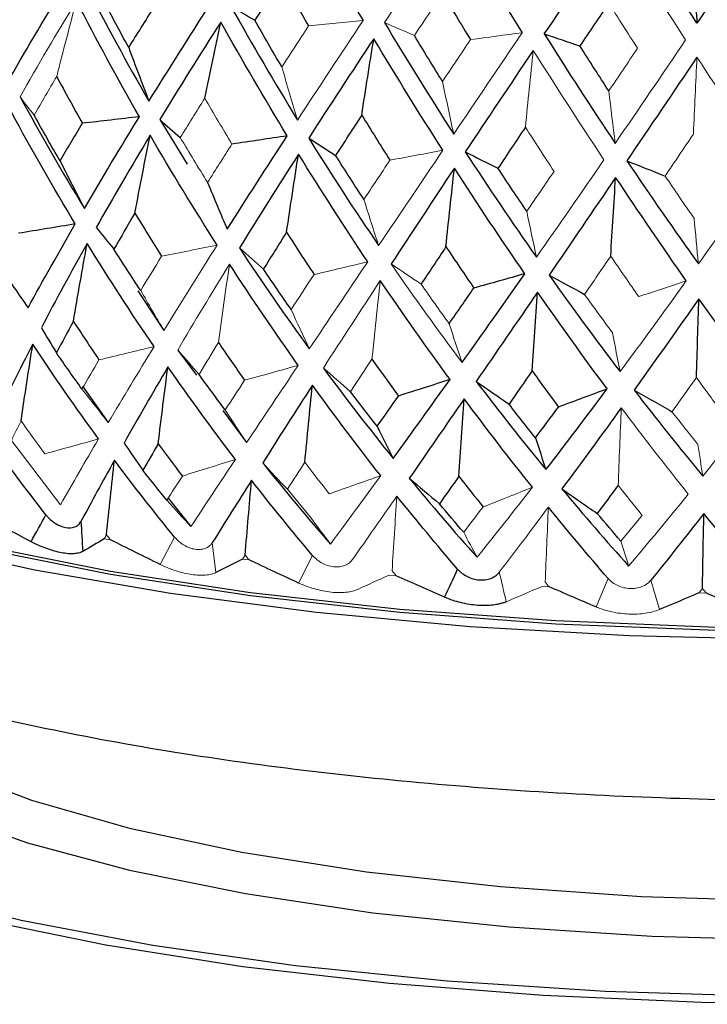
# Model space of a CAD drawing. Header units: millimetres. Extents: x -204 to 47, y -6 to 339.
# Tile 4 of 13: x -13 to -2, y 121 to 136. Entities that reach past the tile are written whole.
import ezdxf

# ---------------------------------------------------------------- set-up
doc = ezdxf.new("R2010")
doc.units = ezdxf.units.MM

msp = doc.modelspace()

# ---------------------------------------------------------------- linework, layer by layer
at = {"color": 7, "linetype": 'Continuous', "lineweight": 25}
for p, q in [((-10.569, 134.623), (-10.139, 133.926)), ((-10.909, 131.943), (-10.502, 131.325)), ((-10.286, 131.018), (-9.993, 130.624)), ((-11.776, 130.455), (-11.373, 129.886)), ((-9.581, 130.07), (-9.208, 129.57)), ((-10.436, 128.702), (-10.079, 128.258))]:
    msp.add_line(p, q, dxfattribs=at)
at = {"color": 144, "linetype": 'Continuous', "lineweight": 18}
for p, q in [((-12.889, 129.605), (-12.121, 128.599)), ((-11.436, 128.065), (-11.337, 128.049)), ((-10.335, 128.091), (-10.562, 127.664)), ((-9.688, 127.537), (-9.745, 128.005)), ((-9.272, 127.747), (-9.167, 127.734)), ((-8.178, 127.806), (-8.395, 127.373)), ((-6.978, 127.497), (-6.867, 127.487)), ((-3.551, 127.445), (-3.739, 126.999)), ((-2.748, 126.958), (-2.882, 127.417)), ((-4.586, 127.32), (-4.471, 127.313)), ((-2.13, 127.217), (-2.013, 127.214))]:
    msp.add_line(p, q, dxfattribs=at)
at = {"color": 7, "linetype": 'Continuous', "lineweight": 25, "flags": 128}
for points in [[(-0.675, 126.486), (-3.216, 126.548), (-5.708, 126.69), (-8.114, 126.911), (-10.397, 127.207), (-12.523, 127.572), (-14.458, 128.003), (-16.175, 128.492), (-17.646, 129.032), (-18.849, 129.615), (-19.767, 130.231), (-20.386, 130.872), (-20.695, 131.528), (-20.729, 131.757)], [(19.8, 130.75), (19.46, 130.4), (18.605, 129.78), (17.456, 129.193), (16.032, 128.647), (14.356, 128.152), (12.452, 127.716), (10.353, 127.345), (8.09, 127.044), (5.7, 126.82), (3.219, 126.674), (0.688, 126.611), (-1.854, 126.63), (-4.367, 126.731), (-6.81, 126.913), (-9.147, 127.173), (-11.339, 127.507), (-13.353, 127.909), (-15.155, 128.373), (-16.719, 128.892), (-18.019, 129.457), (-19.035, 130.061), (-19.751, 130.692), (-19.842, 130.803)], [(19.096, 130.153), (18.605, 129.828), (17.456, 129.241), (16.032, 128.696), (14.356, 128.201), (12.452, 127.764), (10.353, 127.393), (8.09, 127.093), (5.7, 126.868), (3.219, 126.723), (0.688, 126.659), (-1.854, 126.678), (-4.367, 126.779), (-6.81, 126.961), (-9.147, 127.221), (-11.339, 127.555), (-13.353, 127.957), (-15.155, 128.421), (-16.719, 128.94), (-18.019, 129.506), (-18.532, 129.785)], [(-19.172, 127.433), (-19.678, 126.821), (-19.895, 126.163), (-19.786, 125.504), (-19.353, 124.854), (-18.601, 124.223), (-17.544, 123.622), (-16.199, 123.062), (-14.588, 122.55), (-12.737, 122.096), (-10.677, 121.707), (-8.442, 121.389), (-6.068, 121.148), (-3.595, 120.988), (-1.063, 120.91)], [(0.419, 120.781), (-2.091, 120.809), (-4.567, 120.917), (-6.971, 121.105), (-9.266, 121.369), (-11.414, 121.706), (-13.383, 122.11), (-15.14, 122.574), (-16.658, 123.092), (-17.914, 123.655), (-18.888, 124.254), (-19.563, 124.88), (-19.93, 125.524), (-19.982, 126.173), (-19.72, 126.82), (-19.269, 127.344)], [(-14.715, 124.121), (-13.993, 123.79), (-12.64, 123.308), (-11.041, 122.88), (-9.227, 122.513), (-7.233, 122.215), (-5.099, 121.992), (-2.865, 121.848), (-0.576, 121.785), (1.725, 121.806), (3.992, 121.91), (6.181, 122.094), (8.25, 122.355)]]:
    msp.add_lwpolyline(points, dxfattribs=at)
at = {"color": 8, "linetype": 'Continuous', "lineweight": 25, "flags": 128}
msp.add_lwpolyline([(-15.869, 126.008), (-15.549, 125.56), (-14.854, 124.997), (-13.856, 124.466), (-12.577, 123.976), (-11.041, 123.539), (-9.281, 123.163), (-7.332, 122.856), (-5.233, 122.623), (-3.028, 122.47), (-0.761, 122.4), (1.521, 122.414), (3.772, 122.512), (5.947, 122.692), (8, 122.95)], dxfattribs=at)
at = {"color": 7, "linetype": 'Continuous', "lineweight": 25}
for points in [[(-8.411, 137.961), (-8.078, 137.359), (-7.736, 136.763), (-7.386, 136.172)], [(-5.967, 137.74), (-5.616, 137.149), (-5.259, 136.564), (-4.896, 135.983)], [(-2.16, 136.135), (-2.529, 136.705), (-2.895, 137.28), (-3.257, 137.862)], [(-1.044, 137.806), (-1.417, 137.242), (-1.789, 136.686), (-2.16, 136.135)], [(-4.549, 135.964), (-4.185, 136.502), (-3.815, 137.046), (-3.439, 137.595)], [(-2.216, 137.046), (-2.198, 136.739), (-2.179, 136.435), (-2.16, 136.135)], [(-8.658, 136.823), (-8.801, 136.608), (-8.942, 136.394), (-9.081, 136.18)], [(-8.658, 136.823), (-8.52, 136.578), (-8.38, 136.333), (-8.239, 136.089)], [(-12.912, 135.275), (-12.63, 135.766), (-12.333, 136.265), (-12.022, 136.77)], [(-11.723, 136.721), (-11.409, 136.11), (-11.08, 135.507), (-10.737, 134.911)], [(-11.053, 135.751), (-11.188, 135.998), (-11.321, 136.246), (-11.452, 136.495)], [(-6.142, 136.595), (-5.998, 136.355), (-5.852, 136.115), (-5.704, 135.875)], [(-10.886, 134.669), (-11.228, 135.266), (-11.557, 135.869), (-11.872, 136.479)], [(-11.053, 135.751), (-10.923, 135.959), (-10.791, 136.168), (-10.657, 136.379)], [(-10.737, 134.911), (-10.427, 135.412), (-10.106, 135.92), (-9.773, 136.436)], [(-9.453, 136.395), (-9.118, 135.795), (-8.77, 135.202), (-8.411, 134.617)], [(-9.453, 136.395), (-9.33, 136.323), (-9.206, 136.252), (-9.081, 136.18)], [(-3.54, 136.447), (-3.691, 136.223), (-3.842, 136), (-3.992, 135.777)], [(-9.613, 136.149), (-9.944, 135.633), (-10.263, 135.125), (-10.569, 134.623)], [(-9.862, 134.959), (-9.781, 135.357), (-9.698, 135.753), (-9.613, 136.149)], [(-8.572, 134.37), (-8.929, 134.956), (-9.276, 135.549), (-9.613, 136.149)], [(-8.658, 135.449), (-8.801, 135.691), (-8.942, 135.935), (-9.081, 136.18)], [(-7.05, 136.142), (-6.698, 135.552), (-6.337, 134.97), (-5.967, 134.396)], [(-7.218, 135.89), (-7.567, 135.364), (-7.907, 134.846), (-8.236, 134.334)], [(-7.406, 134.694), (-7.344, 135.094), (-7.282, 135.492), (-7.218, 135.89)], [(-6.137, 134.144), (-6.505, 134.719), (-6.865, 135.301), (-7.218, 135.89)], [(-6.142, 135.221), (-6.29, 135.459), (-6.437, 135.698), (-6.583, 135.94)], [(-4.549, 135.964), (-4.185, 135.385), (-3.815, 134.814), (-3.439, 134.252)], [(-4.549, 135.964), (-4.364, 135.901), (-4.178, 135.839), (-3.992, 135.777)], [(-11.053, 135.751), (-10.949, 135.468), (-10.844, 135.188), (-10.737, 134.911)], [(-3.54, 135.072), (-3.691, 135.306), (-3.842, 135.54), (-3.992, 135.777)], [(-4.722, 135.707), (-5.084, 135.17), (-5.439, 134.641), (-5.787, 134.119)], [(-2.16, 135.601), (-2.529, 135.053), (-2.895, 134.513), (-3.257, 133.98)], [(-12.181, 135.298), (-12.049, 135.052), (-11.914, 134.808), (-11.778, 134.566)], [(-12.754, 134.981), (-12.434, 134.391), (-12.098, 133.809), (-11.747, 133.235)], [(-11.889, 132.991), (-12.237, 133.566), (-12.57, 134.149), (-12.89, 134.74)], [(-12.127, 133.977), (-12.265, 134.214), (-12.4, 134.452), (-12.533, 134.692)], [(-10.886, 134.669), (-11.184, 134.634), (-11.481, 134.6), (-11.778, 134.566)], [(-11.747, 133.235), (-11.473, 133.704), (-11.186, 134.182), (-10.886, 134.669)], [(-7.406, 134.694), (-7.544, 134.482), (-7.68, 134.273), (-7.815, 134.064)], [(-7.406, 134.694), (-7.26, 134.457), (-7.114, 134.221), (-6.966, 133.988)], [(-12.127, 133.977), (-12.013, 134.172), (-11.897, 134.368), (-11.778, 134.566)], [(-10.569, 134.623), (-10.462, 134.529), (-10.354, 134.435), (-10.246, 134.342)], [(-4.845, 134.506), (-4.989, 134.29), (-5.132, 134.076), (-5.274, 133.863)], [(-10.718, 134.378), (-11.013, 133.889), (-11.295, 133.409), (-11.563, 132.936)], [(-10.956, 133.161), (-10.879, 133.567), (-10.8, 133.973), (-10.718, 134.378)], [(-9.669, 132.66), (-10.03, 133.224), (-10.38, 133.797), (-10.718, 134.378)], [(-9.511, 132.908), (-9.208, 133.386), (-8.895, 133.874), (-8.572, 134.37)], [(-8.572, 134.37), (-8.86, 134.326), (-9.149, 134.283), (-9.438, 134.24)], [(-8.236, 134.334), (-7.881, 133.764), (-7.517, 133.204), (-7.142, 132.653)], [(-8.236, 134.334), (-8.096, 134.244), (-7.956, 134.154), (-7.815, 134.064)], [(-8.396, 134.084), (-8.715, 133.586), (-9.023, 133.097), (-9.32, 132.616)], [(-8.583, 132.861), (-8.522, 133.269), (-8.46, 133.677), (-8.396, 134.084)], [(-7.313, 132.399), (-7.683, 132.952), (-8.044, 133.514), (-8.396, 134.084)], [(-7.373, 133.376), (-7.522, 133.604), (-7.669, 133.833), (-7.815, 134.064)], [(-5.787, 134.119), (-5.423, 133.56), (-5.051, 133.011), (-4.672, 132.471)], [(-5.787, 134.119), (-5.616, 134.033), (-5.445, 133.948), (-5.274, 133.863)], [(-12.127, 133.977), (-12.002, 133.727), (-11.876, 133.479), (-11.747, 133.235)], [(-3.257, 133.98), (-2.888, 133.432), (-2.514, 132.895), (-2.137, 132.366)], [(-3.257, 133.98), (-3.058, 133.9), (-2.858, 133.821), (-2.659, 133.741)], [(-5.957, 133.864), (-6.294, 133.356), (-6.624, 132.857), (-6.946, 132.366)], [(-6.089, 132.636), (-6.046, 133.046), (-6.002, 133.455), (-5.957, 133.864)], [(-4.854, 132.212), (-5.227, 132.754), (-5.595, 133.304), (-5.957, 133.864)], [(-4.823, 133.189), (-4.975, 133.412), (-5.125, 133.637), (-5.274, 133.863)], [(-9.819, 133.64), (-9.718, 133.393), (-9.615, 133.149), (-9.511, 132.908)], [(-3.433, 133.719), (-3.785, 133.201), (-4.132, 132.691), (-4.474, 132.19)], [(-3.51, 132.488), (-3.485, 132.899), (-3.459, 133.31), (-3.433, 133.719)], [(-2.327, 132.102), (-2.698, 132.632), (-3.067, 133.171), (-3.433, 133.719)], [(-10.956, 133.161), (-11.068, 132.971), (-11.178, 132.783), (-11.285, 132.596)], [(-10.956, 133.161), (-10.819, 132.935), (-10.679, 132.71), (-10.538, 132.487)], [(-11.889, 132.991), (-12.185, 132.942), (-12.481, 132.893), (-12.776, 132.845)], [(-12.629, 131.681), (-12.395, 132.108), (-12.148, 132.545), (-11.889, 132.991)], [(-11.563, 132.936), (-11.471, 132.823), (-11.378, 132.709), (-11.285, 132.596)], [(-8.583, 132.861), (-8.705, 132.668), (-8.825, 132.476), (-8.944, 132.285)], [(-8.583, 132.861), (-8.441, 132.639), (-8.297, 132.419), (-8.152, 132.2)], [(-11.704, 132.687), (-11.956, 132.238), (-12.195, 131.798), (-12.421, 131.367)], [(-11.919, 131.468), (-11.85, 131.875), (-11.778, 132.281), (-11.704, 132.687)], [(-10.657, 131.072), (-11.018, 131.601), (-11.367, 132.14), (-11.704, 132.687)], [(-10.866, 131.952), (-11.008, 132.166), (-11.148, 132.38), (-11.285, 132.596)], [(-9.32, 132.616), (-8.966, 132.08), (-8.602, 131.554), (-8.227, 131.038)], [(-9.32, 132.616), (-9.195, 132.505), (-9.07, 132.395), (-8.944, 132.285)], [(-6.089, 132.636), (-6.219, 132.438), (-6.349, 132.243), (-6.477, 132.049)], [(-6.089, 132.636), (-5.944, 132.418), (-5.798, 132.202), (-5.652, 131.988)], [(-8.4, 130.779), (-8.768, 131.297), (-9.127, 131.825), (-9.476, 132.362)], [(-13.067, 132.32), (-12.923, 132.104), (-12.777, 131.891), (-12.629, 131.681)], [(-8.512, 131.654), (-8.658, 131.864), (-8.802, 132.074), (-8.944, 132.285)], [(-5.836, 130.822), (-5.513, 131.275), (-5.186, 131.738), (-4.854, 132.212)], [(-4.854, 132.212), (-5.119, 132.137), (-5.385, 132.062), (-5.652, 131.988)], [(-4.474, 132.19), (-4.11, 131.677), (-3.739, 131.173), (-3.364, 130.68)], [(-4.474, 132.19), (-4.29, 132.089), (-4.104, 131.989), (-3.919, 131.889)], [(-6.025, 130.558), (-6.395, 131.064), (-6.759, 131.581), (-7.116, 132.107)], [(-6.039, 131.431), (-5.91, 131.615), (-5.781, 131.801), (-5.652, 131.988)], [(-4.655, 131.926), (-4.981, 131.45), (-5.3, 130.984), (-5.615, 130.528)], [(-4.741, 130.693), (-4.713, 131.104), (-4.685, 131.515), (-4.655, 131.926)], [(-3.565, 130.41), (-3.933, 130.906), (-4.296, 131.411), (-4.655, 131.926)], [(-2.129, 131.822), (-2.47, 131.336), (-2.808, 130.859), (-3.144, 130.393)], [(-2.168, 130.587), (-2.156, 130.999), (-2.143, 131.41), (-2.129, 131.822)], [(-1.055, 130.339), (-1.415, 130.824), (-1.773, 131.318), (-2.129, 131.822)], [(-11.919, 131.468), (-12.009, 131.303), (-12.098, 131.139), (-12.185, 130.976)], [(-11.919, 131.468), (-11.787, 131.266), (-11.654, 131.064), (-11.519, 130.865)], [(-12.421, 131.367), (-12.343, 131.236), (-12.264, 131.106), (-12.185, 130.976)], [(-12.555, 131.109), (-12.762, 130.709), (-12.957, 130.317), (-13.14, 129.934)], [(-12.738, 129.91), (-12.679, 130.31), (-12.618, 130.71), (-12.555, 131.109)], [(-11.525, 129.628), (-11.88, 130.113), (-12.223, 130.606), (-12.555, 131.109)], [(-9.65, 131.136), (-9.515, 130.938), (-9.378, 130.741), (-9.24, 130.546)], [(-11.786, 130.409), (-11.921, 130.597), (-12.054, 130.786), (-12.185, 130.976)], [(-7.246, 130.877), (-7.109, 130.683), (-6.971, 130.49), (-6.831, 130.299)], [(-10.44, 130.756), (-10.679, 130.349), (-10.908, 129.95), (-11.127, 129.561)], [(-10.592, 129.552), (-10.543, 129.954), (-10.493, 130.355), (-10.44, 130.756)], [(-9.384, 129.307), (-9.745, 129.78), (-10.097, 130.264), (-10.44, 130.756)], [(-8.007, 130.737), (-7.651, 130.255), (-7.286, 129.784), (-6.914, 129.322)], [(-4.741, 130.693), (-4.861, 130.518), (-4.982, 130.344), (-5.101, 130.172)], [(-4.741, 130.693), (-4.603, 130.503), (-4.466, 130.315), (-4.327, 130.127)], [(-9.543, 130.081), (-9.681, 130.265), (-9.817, 130.45), (-9.952, 130.636)], [(-6.914, 129.322), (-6.623, 129.724), (-6.326, 130.136), (-6.025, 130.558)], [(-6.025, 130.558), (-6.293, 130.471), (-6.562, 130.384), (-6.831, 130.299)], [(-5.615, 130.528), (-5.257, 130.057), (-4.893, 129.597), (-4.523, 129.147)], [(-5.615, 130.528), (-5.444, 130.408), (-5.273, 130.29), (-5.101, 130.172)], [(-8.178, 130.47), (-8.446, 130.055), (-8.706, 129.649), (-8.957, 129.253)], [(-8.297, 129.262), (-8.259, 129.665), (-8.22, 130.068), (-8.178, 130.47)], [(-7.11, 129.053), (-7.474, 129.516), (-7.83, 129.988), (-8.178, 130.47)], [(-7.166, 129.825), (-7.305, 130.004), (-7.443, 130.185), (-7.58, 130.367)], [(-4.523, 129.147), (-4.207, 129.558), (-3.887, 129.979), (-3.565, 130.41)], [(-3.565, 130.41), (-3.818, 130.315), (-4.072, 130.221), (-4.327, 130.127)], [(-3.144, 130.393), (-2.789, 129.933), (-2.431, 129.484), (-2.069, 129.045)], [(-3.144, 130.393), (-2.947, 130.279), (-2.749, 130.167), (-2.551, 130.054)], [(-7.166, 129.825), (-7.055, 129.981), (-6.943, 130.14), (-6.831, 130.299)], [(-5.802, 130.256), (-6.094, 129.832), (-6.381, 129.417), (-6.662, 129.013)], [(-5.886, 129.044), (-5.859, 129.448), (-5.831, 129.852), (-5.802, 130.256)], [(-4.736, 128.871), (-5.097, 129.323), (-5.452, 129.784), (-5.802, 130.256)], [(-4.688, 129.643), (-4.827, 129.818), (-4.964, 129.994), (-5.101, 130.172)], [(-4.688, 129.643), (-4.568, 129.803), (-4.447, 129.965), (-4.327, 130.127)], [(-3.344, 130.115), (-3.657, 129.682), (-3.967, 129.258), (-4.273, 128.845)], [(-7.166, 129.825), (-7.083, 129.655), (-6.999, 129.487), (-6.914, 129.322)], [(-12.348, 128.439), (-12.663, 128.842), (-12.969, 129.252), (-13.266, 129.67)], [(-11.127, 129.561), (-11.029, 129.419), (-10.931, 129.278), (-10.831, 129.138)], [(-4.688, 129.643), (-4.633, 129.475), (-4.579, 129.309), (-4.523, 129.147)], [(-10.592, 129.552), (-10.673, 129.413), (-10.753, 129.275), (-10.831, 129.138)], [(-10.592, 129.552), (-10.467, 129.383), (-10.341, 129.215), (-10.214, 129.047)], [(-11.277, 129.293), (-11.46, 128.966), (-11.634, 128.647), (-11.801, 128.335)], [(-11.401, 128.128), (-11.362, 128.516), (-11.321, 128.905), (-11.277, 129.293)], [(-10.335, 128.091), (-10.657, 128.484), (-10.971, 128.885), (-11.277, 129.293)], [(-10.457, 128.67), (-10.583, 128.824), (-10.708, 128.98), (-10.831, 129.138)], [(-8.957, 129.253), (-8.611, 128.82), (-8.258, 128.396), (-7.896, 127.982)], [(-8.957, 129.253), (-8.829, 129.114), (-8.7, 128.977), (-8.57, 128.84)], [(-9.131, 128.98), (-9.342, 128.647), (-9.547, 128.322), (-9.745, 128.005)], [(-9.231, 127.811), (-9.199, 128.201), (-9.166, 128.59), (-9.131, 128.98)], [(-8.178, 127.806), (-8.502, 128.189), (-8.82, 128.581), (-9.131, 128.98)], [(-6.662, 129.013), (-6.315, 128.59), (-5.961, 128.178), (-5.602, 127.775)], [(-6.662, 129.013), (-6.505, 128.879), (-6.347, 128.746), (-6.189, 128.613)], [(-5.886, 129.044), (-5.988, 128.899), (-6.089, 128.756), (-6.189, 128.613)], [(-5.886, 129.044), (-5.761, 128.883), (-5.634, 128.722), (-5.507, 128.563)], [(-4.273, 128.845), (-3.929, 128.433), (-3.581, 128.031), (-3.229, 127.639)], [(-4.273, 128.845), (-4.09, 128.716), (-3.905, 128.588), (-3.721, 128.461)], [(-3.393, 128.902), (-3.502, 128.754), (-3.612, 128.607), (-3.721, 128.461)], [(-5.906, 127.59), (-6.227, 127.963), (-6.544, 128.345), (-6.856, 128.734)], [(-5.811, 128.168), (-5.938, 128.315), (-6.064, 128.463), (-6.189, 128.613)], [(-3.551, 127.445), (-3.865, 127.808), (-4.177, 128.18), (-4.485, 128.56)], [(-12.581, 128.02), (-12.838, 128.154), (-13.094, 128.29), (-13.349, 128.428)], [(-12.581, 128.02), (-12.503, 128.16), (-12.425, 128.3), (-12.348, 128.439)], [(-11.801, 128.335), (-11.792, 128.18), (-11.782, 128.023), (-11.772, 127.866)], [(-3.35, 128.028), (-3.474, 128.171), (-3.597, 128.315), (-3.721, 128.461)], [(-2.052, 128.459), (-2.33, 128.104), (-2.606, 127.756), (-2.882, 127.417)], [(-2.074, 127.285), (-2.067, 127.677), (-2.06, 128.068), (-2.052, 128.459)], [(-1.146, 127.373), (-1.449, 127.727), (-1.751, 128.089), (-2.052, 128.459)], [(-11.436, 128.065), (-11.551, 127.998), (-11.662, 127.931), (-11.772, 127.866)], [(-10.562, 127.664), (-10.821, 127.791), (-11.079, 127.919), (-11.337, 128.049)], [(-9.272, 127.747), (-9.413, 127.676), (-9.552, 127.606), (-9.688, 127.537)], [(-8.395, 127.373), (-8.652, 127.492), (-8.909, 127.612), (-9.167, 127.734)], [(-6.11, 127.15), (-6.041, 127.297), (-5.973, 127.444), (-5.906, 127.59)], [(-6.11, 127.15), (-6.362, 127.261), (-6.614, 127.373), (-6.867, 127.487)], [(-3.739, 126.999), (-3.982, 127.102), (-4.227, 127.207), (-4.471, 127.313)], [(-2.13, 127.217), (-2.338, 127.129), (-2.543, 127.043), (-2.748, 126.958)], [(-1.315, 126.922), (-1.547, 127.017), (-1.779, 127.115), (-2.013, 127.214)]]:
    msp.add_open_spline(points, degree=3, dxfattribs=at)
at = {"color": 144, "linetype": 'Continuous', "lineweight": 18}
for points in [[(-7.05, 136.142), (-6.698, 136.669), (-6.337, 137.202), (-5.967, 137.74)], [(-3.439, 137.595), (-3.074, 137.016), (-2.707, 136.441), (-2.337, 135.872)], [(-6.142, 136.595), (-6.29, 136.376), (-6.437, 136.158), (-6.583, 135.94)], [(-11.872, 136.479), (-12.182, 135.973), (-12.476, 135.474), (-12.754, 134.981)], [(-12.181, 135.298), (-12.08, 135.692), (-11.977, 136.086), (-11.872, 136.479)], [(-3.54, 136.447), (-3.391, 136.21), (-3.241, 135.975), (-3.09, 135.74)], [(-8.658, 135.449), (-8.52, 135.66), (-8.38, 135.874), (-8.239, 136.089)], [(-8.411, 134.617), (-8.078, 135.128), (-7.736, 135.646), (-7.386, 136.172)], [(-7.386, 136.172), (-7.67, 136.144), (-7.954, 136.117), (-8.239, 136.089)], [(-7.05, 136.142), (-6.895, 136.074), (-6.739, 136.007), (-6.583, 135.94)], [(-5.967, 134.396), (-5.616, 134.917), (-5.259, 135.446), (-4.896, 135.983)], [(-4.896, 135.983), (-5.165, 135.947), (-5.435, 135.911), (-5.704, 135.875)], [(-6.142, 135.221), (-5.998, 135.437), (-5.852, 135.655), (-5.704, 135.875)], [(-3.54, 135.072), (-3.391, 135.293), (-3.241, 135.516), (-3.09, 135.74)], [(-3.439, 134.252), (-3.074, 134.784), (-2.707, 135.324), (-2.337, 135.872)], [(-4.845, 134.506), (-4.805, 134.907), (-4.764, 135.307), (-4.722, 135.707)], [(-3.616, 133.995), (-3.989, 134.558), (-4.358, 135.129), (-4.722, 135.707)], [(-2.216, 134.397), (-2.198, 134.8), (-2.179, 135.201), (-2.16, 135.601)], [(-1.044, 133.923), (-1.417, 134.475), (-1.789, 135.034), (-2.16, 135.601)], [(-8.658, 135.449), (-8.577, 135.168), (-8.495, 134.891), (-8.411, 134.617)], [(-12.181, 135.298), (-12.301, 135.094), (-12.419, 134.892), (-12.533, 134.692)], [(-6.142, 135.221), (-6.085, 134.943), (-6.026, 134.668), (-5.967, 134.396)], [(-12.754, 134.981), (-12.681, 134.884), (-12.608, 134.788), (-12.533, 134.692)], [(-9.862, 134.959), (-9.993, 134.752), (-10.12, 134.546), (-10.246, 134.342)], [(-9.862, 134.959), (-9.723, 134.718), (-9.581, 134.478), (-9.438, 134.24)], [(-3.54, 135.072), (-3.507, 134.796), (-3.474, 134.522), (-3.439, 134.252)], [(-4.845, 134.506), (-4.696, 134.273), (-4.546, 134.042), (-4.396, 133.813)], [(-9.819, 133.64), (-9.963, 133.873), (-10.106, 134.106), (-10.246, 134.342)], [(-2.216, 134.397), (-2.364, 134.177), (-2.512, 133.958), (-2.659, 133.741)], [(-9.819, 133.64), (-9.694, 133.838), (-9.567, 134.038), (-9.438, 134.24)], [(-7.142, 132.653), (-6.814, 133.14), (-6.479, 133.638), (-6.137, 134.144)], [(-6.137, 134.144), (-6.413, 134.092), (-6.689, 134.04), (-6.966, 133.988)], [(-7.373, 133.376), (-7.238, 133.578), (-7.103, 133.782), (-6.966, 133.988)], [(-4.672, 132.471), (-4.324, 132.969), (-3.972, 133.477), (-3.616, 133.995)], [(-2.137, 132.366), (-1.774, 132.876), (-1.409, 133.395), (-1.044, 133.923)], [(-4.823, 133.189), (-4.682, 133.395), (-4.539, 133.603), (-4.396, 133.813)], [(-2.206, 133.081), (-2.358, 133.299), (-2.508, 133.52), (-2.659, 133.741)], [(-7.373, 133.376), (-7.297, 133.132), (-7.22, 132.89), (-7.142, 132.653)], [(-4.823, 133.189), (-4.774, 132.946), (-4.723, 132.707), (-4.672, 132.471)], [(-2.206, 133.081), (-2.183, 132.839), (-2.16, 132.601), (-2.137, 132.366)], [(-9.669, 132.66), (-9.958, 132.602), (-10.248, 132.544), (-10.538, 132.487)], [(-10.502, 131.325), (-10.234, 131.76), (-9.956, 132.205), (-9.669, 132.66)], [(-10.866, 131.952), (-10.758, 132.129), (-10.649, 132.307), (-10.538, 132.487)], [(-9.476, 132.362), (-9.757, 131.904), (-10.027, 131.457), (-10.286, 131.018)], [(-9.65, 131.136), (-9.594, 131.545), (-9.536, 131.954), (-9.476, 132.362)], [(-8.227, 131.038), (-7.929, 131.481), (-7.625, 131.935), (-7.313, 132.399)], [(-7.313, 132.399), (-7.592, 132.332), (-7.872, 132.266), (-8.152, 132.2)], [(-6.946, 132.366), (-6.584, 131.841), (-6.214, 131.326), (-5.836, 130.822)], [(-6.946, 132.366), (-6.79, 132.26), (-6.634, 132.154), (-6.477, 132.049)], [(-3.51, 132.488), (-3.647, 132.287), (-3.783, 132.087), (-3.919, 131.889)], [(-3.51, 132.488), (-3.364, 132.275), (-3.218, 132.064), (-3.072, 131.854)], [(-8.512, 131.654), (-8.393, 131.835), (-8.273, 132.017), (-8.152, 132.2)], [(-7.116, 132.107), (-7.421, 131.641), (-7.718, 131.184), (-8.007, 130.737)], [(-7.246, 130.877), (-7.204, 131.287), (-7.161, 131.697), (-7.116, 132.107)], [(-6.039, 131.431), (-6.186, 131.636), (-6.332, 131.841), (-6.477, 132.049)], [(-3.364, 130.68), (-3.02, 131.144), (-2.674, 131.618), (-2.327, 132.102)], [(-2.327, 132.102), (-2.575, 132.019), (-2.823, 131.936), (-3.072, 131.854)], [(-10.866, 131.952), (-10.746, 131.74), (-10.624, 131.531), (-10.502, 131.325)], [(-3.481, 131.285), (-3.627, 131.485), (-3.774, 131.686), (-3.919, 131.889)], [(-8.512, 131.654), (-8.418, 131.446), (-8.323, 131.24), (-8.227, 131.038)], [(-6.039, 131.431), (-5.972, 131.225), (-5.904, 131.022), (-5.836, 130.822)], [(-3.481, 131.285), (-3.442, 131.08), (-3.403, 130.879), (-3.364, 130.68)], [(-9.65, 131.136), (-9.752, 130.968), (-9.853, 130.801), (-9.952, 130.636)], [(-10.657, 131.072), (-10.944, 131.002), (-11.231, 130.933), (-11.519, 130.865)], [(-11.373, 129.886), (-11.144, 130.272), (-10.905, 130.667), (-10.657, 131.072)], [(-10.286, 131.018), (-10.175, 130.89), (-10.064, 130.763), (-9.952, 130.636)], [(-11.786, 130.409), (-11.698, 130.56), (-11.609, 130.712), (-11.519, 130.865)], [(-7.246, 130.877), (-7.358, 130.706), (-7.47, 130.535), (-7.58, 130.367)], [(-8.4, 130.779), (-8.68, 130.701), (-8.96, 130.623), (-9.24, 130.546)], [(-9.208, 129.57), (-8.946, 129.963), (-8.677, 130.366), (-8.4, 130.779)], [(-8.007, 130.737), (-7.865, 130.613), (-7.723, 130.489), (-7.58, 130.367)], [(-9.543, 130.081), (-9.443, 130.235), (-9.342, 130.39), (-9.24, 130.546)], [(-2.168, 130.587), (-2.296, 130.408), (-2.423, 130.23), (-2.551, 130.054)], [(-2.168, 130.587), (-2.033, 130.401), (-1.898, 130.217), (-1.762, 130.034)], [(-11.786, 130.409), (-11.649, 130.232), (-11.512, 130.058), (-11.373, 129.886)], [(-2.069, 129.045), (-1.731, 129.466), (-1.393, 129.898), (-1.055, 130.339)], [(-9.543, 130.081), (-9.432, 129.908), (-9.321, 129.738), (-9.208, 129.57)], [(-3.393, 128.902), (-3.377, 129.306), (-3.361, 129.711), (-3.344, 130.115)], [(-2.296, 128.763), (-2.649, 129.204), (-2.998, 129.655), (-3.344, 130.115)], [(-2.144, 129.538), (-2.28, 129.709), (-2.416, 129.881), (-2.551, 130.054)], [(-12.738, 129.91), (-12.807, 129.774), (-12.874, 129.638), (-12.94, 129.503)], [(-12.738, 129.91), (-12.616, 129.738), (-12.493, 129.565), (-12.368, 129.394)], [(-11.525, 129.628), (-11.806, 129.549), (-12.087, 129.471), (-12.368, 129.394)], [(-12.121, 128.599), (-11.932, 128.933), (-11.733, 129.276), (-11.525, 129.628)], [(-2.144, 129.538), (-2.119, 129.371), (-2.094, 129.207), (-2.069, 129.045)], [(-9.384, 129.307), (-9.66, 129.219), (-9.937, 129.133), (-10.214, 129.047)], [(-10.079, 128.258), (-9.855, 128.598), (-9.623, 128.948), (-9.384, 129.307)], [(-8.297, 129.262), (-8.389, 129.12), (-8.48, 128.979), (-8.57, 128.84)], [(-8.297, 129.262), (-8.171, 129.097), (-8.044, 128.932), (-7.916, 128.769)], [(-10.457, 128.67), (-10.377, 128.794), (-10.296, 128.92), (-10.214, 129.047)], [(-7.11, 129.053), (-7.378, 128.958), (-7.647, 128.863), (-7.916, 128.769)], [(-7.896, 127.982), (-7.639, 128.329), (-7.377, 128.686), (-7.11, 129.053)], [(-8.192, 128.383), (-8.319, 128.534), (-8.445, 128.686), (-8.57, 128.84)], [(-5.602, 127.775), (-5.316, 128.13), (-5.028, 128.496), (-4.736, 128.871)], [(-4.736, 128.871), (-4.993, 128.768), (-5.25, 128.665), (-5.507, 128.563)], [(-3.393, 128.902), (-3.269, 128.744), (-3.145, 128.587), (-3.02, 128.432)], [(-10.457, 128.67), (-10.332, 128.53), (-10.206, 128.393), (-10.079, 128.258)], [(-6.856, 128.734), (-7.093, 128.394), (-7.325, 128.062), (-7.553, 127.739)], [(-6.932, 127.563), (-6.908, 127.953), (-6.883, 128.344), (-6.856, 128.734)], [(-3.229, 127.639), (-2.919, 128.004), (-2.608, 128.379), (-2.296, 128.763)], [(-5.811, 128.168), (-5.71, 128.298), (-5.609, 128.43), (-5.507, 128.563)], [(-4.485, 128.56), (-4.745, 128.212), (-5.001, 127.873), (-5.254, 127.542)], [(-4.535, 127.387), (-4.519, 127.778), (-4.503, 128.169), (-4.485, 128.56)], [(-8.192, 128.383), (-8.094, 128.247), (-7.995, 128.114), (-7.896, 127.982)], [(-3.35, 128.028), (-3.24, 128.161), (-3.13, 128.296), (-3.02, 128.432)], [(-11.401, 128.128), (-11.413, 128.107), (-11.425, 128.086), (-11.436, 128.065)], [(-11.401, 128.128), (-11.38, 128.102), (-11.359, 128.075), (-11.337, 128.049)], [(-5.811, 128.168), (-5.742, 128.035), (-5.672, 127.904), (-5.602, 127.775)], [(-3.35, 128.028), (-3.309, 127.896), (-3.269, 127.766), (-3.229, 127.639)], [(-9.231, 127.811), (-9.245, 127.79), (-9.259, 127.768), (-9.272, 127.747)], [(-9.231, 127.811), (-9.21, 127.785), (-9.188, 127.759), (-9.167, 127.734)], [(-6.932, 127.563), (-6.91, 127.538), (-6.889, 127.513), (-6.867, 127.487)], [(-6.978, 127.497), (-7.144, 127.421), (-7.307, 127.347), (-7.469, 127.273)], [(-5.254, 127.542), (-5.218, 127.388), (-5.181, 127.234), (-5.144, 127.08)], [(-4.586, 127.32), (-4.774, 127.238), (-4.96, 127.158), (-5.144, 127.08)], [(-4.535, 127.387), (-4.514, 127.362), (-4.493, 127.338), (-4.471, 127.313)], [(-2.074, 127.285), (-2.093, 127.262), (-2.112, 127.239), (-2.13, 127.217)], [(-2.074, 127.285), (-2.054, 127.261), (-2.033, 127.237), (-2.013, 127.214)]]:
    msp.add_open_spline(points, degree=3, dxfattribs=at)
at = {"color": 7, "linetype": 'Continuous', "lineweight": 25}
for points, knots in [([(-20.76, 132.073), (-20.786, 132.021), (-20.943, 131.706), (-21.034, 130.995), (-20.941, 130.046), (-20.571, 129.166), (-20.008, 128.4), (-19.234, 127.695), (-18.193, 127.023), (-16.855, 126.39), (-15.251, 125.821), (-13.457, 125.331), (-11.509, 124.917), (-9.426, 124.577), (-7.226, 124.31), (-4.937, 124.116), (-2.585, 123.997), (-0.2, 123.953), (2.186, 123.984), (4.541, 124.091), (6.836, 124.272), (9.039, 124.524), (11.125, 124.848), (13.069, 125.24), (14.851, 125.702), (16.458, 126.236), (17.884, 126.857), (19.046, 127.549), (19.928, 128.306), (20.541, 129.11), (20.923, 129.987), (21.033, 130.927), (20.973, 131.603), (20.834, 131.901), (20.826, 131.92)], [0, 0, 0, 0, 0.004795, 0.028991, 0.054651, 0.079646, 0.105706, 0.135035, 0.169428, 0.20796, 0.246459, 0.283858, 0.320495, 0.356659, 0.39253, 0.428217, 0.463793, 0.499309, 0.534804, 0.570311, 0.605861, 0.641494, 0.677267, 0.713256, 0.749579, 0.786425, 0.824109, 0.863112, 0.896003, 0.923705, 0.948794, 0.972914, 0.998351, 1, 1, 1, 1]), ([(-12.348, 128.439), (-12.336, 128.425), (-12.315, 128.4), (-12.268, 128.354), (-12.181, 128.286), (-12.041, 128.227), (-11.915, 128.235), (-11.85, 128.275), (-11.819, 128.306), (-11.808, 128.325), (-11.801, 128.335)], [0, 0, 0, 0, 0.068735, 0.126229, 0.251156, 0.500283, 0.7491, 0.874618, 0.931709, 1, 1, 1, 1]), ([(-11.772, 127.866), (-11.782, 127.861), (-11.801, 127.851), (-11.837, 127.841), (-11.873, 127.835), (-11.926, 127.829), (-12, 127.83), (-12.104, 127.844), (-12.217, 127.871), (-12.333, 127.909), (-12.456, 127.959), (-12.537, 127.998), (-12.581, 128.02)], [0, 0, 0, 0, 0.069164, 0.135573, 0.196509, 0.250205, 0.377022, 0.499747, 0.622613, 0.749559, 0.864328, 1, 1, 1, 1]), ([(-5.906, 127.59), (-5.894, 127.577), (-5.872, 127.554), (-5.822, 127.512), (-5.726, 127.453), (-5.565, 127.408), (-5.409, 127.43), (-5.323, 127.476), (-5.281, 127.511), (-5.263, 127.531), (-5.254, 127.542)], [0, 0, 0, 0, 0.068735, 0.126229, 0.251156, 0.500283, 0.7491, 0.874618, 0.931709, 1, 1, 1, 1]), ([(-5.144, 127.08), (-5.161, 127.073), (-5.193, 127.061), (-5.246, 127.047), (-5.297, 127.036), (-5.369, 127.025), (-5.466, 127.018), (-5.593, 127.021), (-5.725, 127.037), (-5.854, 127.063), (-5.985, 127.101), (-6.066, 127.133), (-6.11, 127.15)], [0, 0, 0, 0, 0.069164, 0.135573, 0.196509, 0.250205, 0.377022, 0.499747, 0.622613, 0.749559, 0.864328, 1, 1, 1, 1])]:
    msp.add_open_spline(points, degree=3, knots=knots, dxfattribs=at)
at = {"color": 144, "linetype": 'Continuous', "lineweight": 18}
for points, knots in [([(-9.745, 128.005), (-9.755, 127.992), (-9.773, 127.966), (-9.811, 127.936), (-9.863, 127.911), (-9.93, 127.895), (-10.015, 127.899), (-10.102, 127.92), (-10.188, 127.962), (-10.269, 128.018), (-10.313, 128.066), (-10.335, 128.091)], [0, 0, 0, 0, 0.083196, 0.165851, 0.250211, 0.374779, 0.499889, 0.625105, 0.749882, 0.875577, 1, 1, 1, 1]), ([(-7.553, 127.739), (-7.563, 127.726), (-7.584, 127.699), (-7.626, 127.668), (-7.682, 127.641), (-7.755, 127.624), (-7.845, 127.624), (-7.937, 127.643), (-8.027, 127.682), (-8.111, 127.735), (-8.156, 127.783), (-8.178, 127.806)], [0, 0, 0, 0, 0.083196, 0.165851, 0.250211, 0.374779, 0.499889, 0.625105, 0.749882, 0.875577, 1, 1, 1, 1]), ([(-10.562, 127.664), (-10.536, 127.652), (-10.482, 127.627), (-10.398, 127.593), (-10.299, 127.559), (-10.186, 127.527), (-10.065, 127.504), (-9.951, 127.493), (-9.848, 127.495), (-9.757, 127.508), (-9.711, 127.527), (-9.688, 127.537)], [0, 0, 0, 0, 0.081752, 0.164931, 0.250654, 0.376507, 0.500448, 0.624254, 0.749972, 0.877224, 1, 1, 1, 1]), ([(-2.882, 127.417), (-2.894, 127.403), (-2.919, 127.375), (-2.967, 127.342), (-3.03, 127.311), (-3.111, 127.289), (-3.208, 127.284), (-3.306, 127.297), (-3.399, 127.33), (-3.485, 127.378), (-3.529, 127.423), (-3.551, 127.445)], [0, 0, 0, 0, 0.083196, 0.165851, 0.250211, 0.374779, 0.499889, 0.625105, 0.749882, 0.875577, 1, 1, 1, 1]), ([(-8.395, 127.373), (-8.368, 127.362), (-8.315, 127.338), (-8.23, 127.307), (-8.128, 127.276), (-8.012, 127.248), (-7.884, 127.228), (-7.763, 127.221), (-7.651, 127.226), (-7.549, 127.243), (-7.495, 127.263), (-7.469, 127.273)], [0, 0, 0, 0, 0.081752, 0.164931, 0.250654, 0.376507, 0.500448, 0.624254, 0.749972, 0.877224, 1, 1, 1, 1]), ([(-3.739, 126.999), (-3.713, 126.989), (-3.662, 126.969), (-3.579, 126.943), (-3.477, 126.918), (-3.358, 126.897), (-3.224, 126.886), (-3.092, 126.886), (-2.966, 126.899), (-2.848, 126.922), (-2.781, 126.946), (-2.748, 126.958)], [0, 0, 0, 0, 0.081752, 0.164931, 0.250654, 0.376507, 0.500448, 0.624254, 0.749972, 0.877224, 1, 1, 1, 1])]:
    msp.add_open_spline(points, degree=3, knots=knots, dxfattribs=at)

doc.saveas('drawing.dxf')
